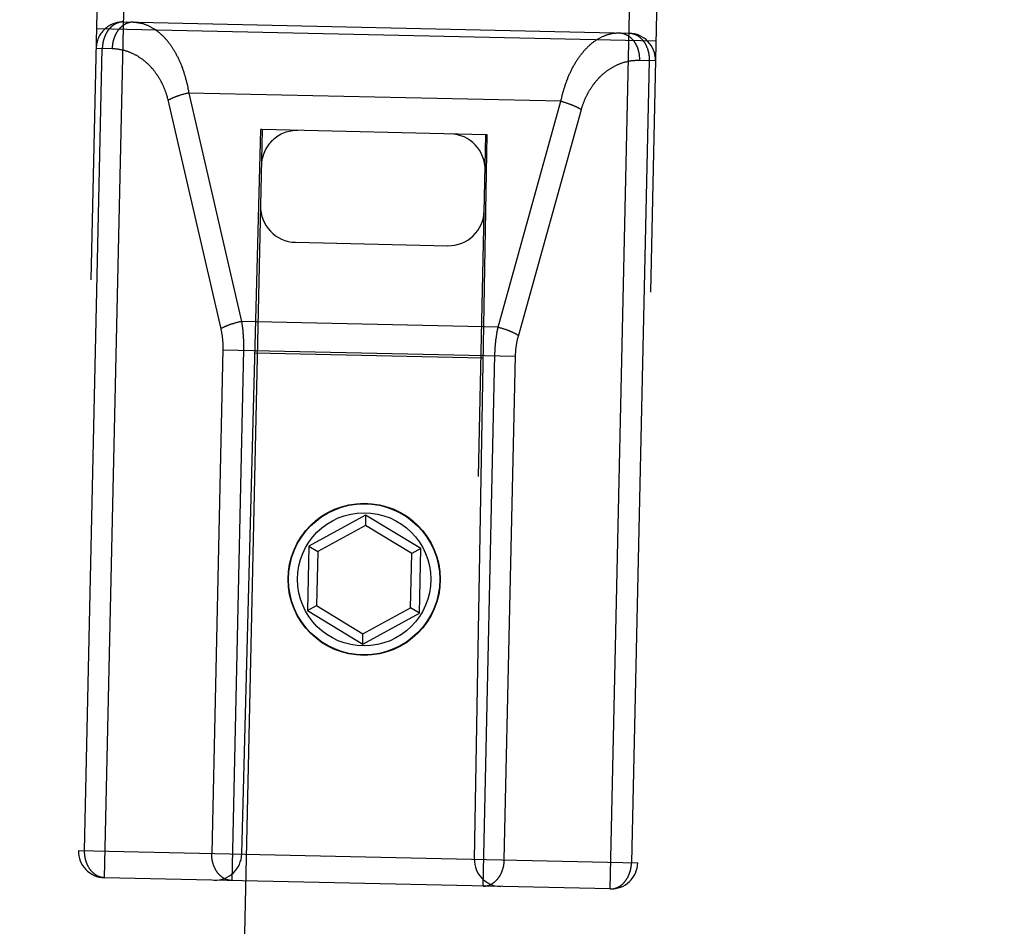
# Model space of a CAD drawing. Header units: inches. Extents: x 0 to 198, y 0 to 128.
# Tile 32 of 102: x 67.66 to 68.76, y 82.27 to 83.28. Entities that reach past the tile are written whole.
import ezdxf

# ---------------------------------------------------------------- set-up
doc = ezdxf.new("R2010")
doc.units = ezdxf.units.IN
doc.header["$LTSCALE"] = 10.872093
doc.header["$MEASUREMENT"] = 0
doc.linetypes.add('HIDDEN', pattern=[0.2, 0.1, -0.1])
doc.layers.get('0').update_dxf_attribs({"linetype": 'CONTINUOUS'})
for name, color, linetype in [('02___PRT_ALL_AXES', 7, 'CONTINUOUS'), ('DEFAULT_2', 8, 'HIDDEN'), ('DIMENSIONS', 7, 'CONTINUOUS')]:
    doc.layers.add(name, color=color, linetype=linetype)
doc.styles.get("Standard").update_dxf_attribs({"font": 'arial.ttf'})
doc.dimstyles.new('DIMSTYLE_1', dxfattribs={"dimtxt": 0.872093, "dimasz": 1.162791, "dimexe": 0.09, "dimexo": 0.07, "dimgap": 0.0375, "dimtad": 0, "dimtih": 1, "dimtoh": 1, "dimzin": 4, "dimdsep": 46, "dimtxsty": 'Standard', "dimblk": '_FILLED', "dimblk1": '_FILLED', "dimblk2": '_FILLED', "dimcen": 0.09, "dimazin": 1, "dimtfac": 1, "dimtofl": 0, "dimtmove": 0, "dimatfit": 3, "dimldrblk": '_FILLED', "dimfxl": 0, "dimtolj": 1, "dimtzin": 4, "dimarcsym": 0})

# ---------------------------------------------------------------- blocks, each defined once
blk = doc.blocks.new('_FILLED')
at = {"color": 0, "linetype": 'ByBlock'}
blk.add_solid([(0, 0), (-1, 0.2), (-1, -0.2)], dxfattribs=at)
blk = doc.blocks.new('*D8')
at = {"layer": 'DIMENSIONS', "color": 2, "linetype": 'Continuous'}
for p, q in [((65.6908, 77.5049), (63.3652, 77.5049)), ((68.8158, 77.5049), (71.1316, 77.5049))]:
    blk.add_line(p, q, dxfattribs=at)
at = {"layer": 'DIMENSIONS', "color": 2, "linetype": 'Continuous', "xscale": 1.1627906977, "yscale": 1.1627906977, "zscale": 1.1627906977}
blk.add_blockref('_FILLED', (65.6908, 77.5049), dxfattribs=at)
at = {"layer": 'DIMENSIONS', "color": 2, "linetype": 'Continuous', "xscale": 1.1627906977, "yscale": 1.1627906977, "zscale": 1.1627906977, "rotation": 180}
blk.add_blockref('_FILLED', (68.8158, 77.5049), dxfattribs=at)
at = {"layer": 'DIMENSIONS', "color": 2, "linetype": 'Continuous', "insert": (71.5677, 77.9409), "char_height": 0.87209, "width": 2.369888, "attachment_point": 1, "line_spacing_factor": 0.9}
blk.add_mtext('3.13', dxfattribs=at)
blk = doc.blocks.new('*D24')
at = {"layer": 'DIMENSIONS', "color": 2, "linetype": 'Continuous'}
for p, q in [((64.2848, 74.5901), (61.9805, 74.5901)), ((65.5348, 74.5901), (67.8604, 74.5901))]:
    blk.add_line(p, q, dxfattribs=at)
at = {"layer": 'DIMENSIONS', "color": 2, "linetype": 'Continuous', "xscale": 1.1627906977, "yscale": 1.1627906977, "zscale": 1.1627906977}
blk.add_blockref('_FILLED', (64.2848, 74.5901), dxfattribs=at)
at = {"layer": 'DIMENSIONS', "color": 2, "linetype": 'Continuous', "xscale": 1.1627906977, "yscale": 1.1627906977, "zscale": 1.1627906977, "rotation": 180}
blk.add_blockref('_FILLED', (65.5348, 74.5901), dxfattribs=at)
at = {"layer": 'DIMENSIONS', "color": 2, "linetype": 'Continuous', "insert": (61.5445, 75.0261), "char_height": 0.87209, "width": 2.369888, "attachment_point": 3, "line_spacing_factor": 0.9}
blk.add_mtext('1.25', dxfattribs=at)

msp = doc.modelspace()

# ---------------------------------------------------------------- linework, layer by layer
at = {"layer": '02___PRT_ALL_AXES', "color": 8, "linetype": 'HIDDEN'}
msp.add_line((67.781, 83.278), (68.3459, 83.2655), dxfattribs=at)
msp.add_circle((68.0498, 82.6549), 0.085, dxfattribs=at)
at = {"layer": 'DEFAULT_2', "color": 8, "linetype": 'HIDDEN'}
for p, q in [((67.7599, 82.3213), (67.7994, 84.1058)), ((68.3247, 82.3088), (68.3642, 84.0933)), ((67.7687, 84.0765), (67.7305, 82.3519)), ((68.3936, 84.0627), (68.3554, 82.3381)), ((67.7509, 83.2707), (68.3757, 83.2569)), ((67.781, 83.278), (68.3459, 83.2655)), ((67.7375, 82.3518), (67.7573, 83.2485)), ((67.7504, 83.2487), (67.7683, 83.2483)), ((68.3683, 83.235), (68.3485, 82.3382)), ((68.3573, 83.2353), (68.3752, 83.2349)), ((67.8444, 83.1961), (67.8436, 83.1959)), ((67.8452, 83.1964), (67.8444, 83.1961)), ((67.846, 83.1966), (67.8452, 83.1964)), ((67.8468, 83.1968), (67.846, 83.1966)), ((67.8477, 83.197), (67.8468, 83.1968)), ((67.8485, 83.1973), (67.8477, 83.197)), ((67.8493, 83.1975), (67.8485, 83.1973)), ((67.8501, 83.1977), (67.8493, 83.1975)), ((67.851, 83.1979), (67.8501, 83.1977)), ((67.8518, 83.1981), (67.851, 83.1979)), ((67.8526, 83.1983), (67.8518, 83.1981)), ((67.8539, 83.1985), (67.9128, 82.9432)), ((68.2696, 83.1893), (67.8539, 83.1985)), ((67.8305, 83.191), (67.8896, 82.9349)), ((68.1994, 82.9368), (68.2696, 83.1893)), ((68.2696, 83.1893), (68.2704, 83.1891)), ((68.2704, 83.1891), (68.2713, 83.1889)), ((68.2713, 83.1889), (68.2721, 83.1887)), ((68.2721, 83.1887), (68.2729, 83.1884)), ((68.2729, 83.1884), (68.2737, 83.1882)), ((68.2737, 83.1882), (68.2746, 83.188)), ((68.2746, 83.188), (68.2754, 83.1877)), ((68.2754, 83.1877), (68.2762, 83.1874)), ((68.2762, 83.1874), (68.277, 83.1872)), ((68.277, 83.1872), (68.2778, 83.1869)), ((68.2778, 83.1869), (68.2786, 83.1866)), ((68.2221, 82.9268), (68.2925, 83.1801)), ((67.9359, 83.1576), (67.6869, 71.9058)), ((67.913, 82.3479), (67.9344, 83.1576)), ((67.9359, 83.1576), (67.9344, 83.1576)), ((68.1859, 83.152), (67.9359, 83.1576)), ((67.9368, 71.9003), (68.1859, 83.152)), ((68.1729, 82.3421), (68.1874, 83.152)), ((68.1874, 83.152), (68.1859, 83.152)), ((67.9731, 83.0317), (68.1431, 83.0279)), ((67.9034, 82.9407), (67.9026, 82.9405)), ((67.9042, 82.941), (67.9034, 82.9407)), ((67.905, 82.9412), (67.9042, 82.941)), ((67.9058, 82.9414), (67.905, 82.9412)), ((67.9066, 82.9417), (67.9058, 82.9414)), ((67.9074, 82.9419), (67.9066, 82.9417)), ((67.9083, 82.9421), (67.9074, 82.9419)), ((67.9091, 82.9423), (67.9083, 82.9421)), ((67.9099, 82.9425), (67.9091, 82.9423)), ((67.9107, 82.9427), (67.9099, 82.9425)), ((67.9116, 82.9429), (67.9107, 82.9427)), ((68.1994, 82.9368), (67.9128, 82.9432)), ((68.1994, 82.9368), (68.2003, 82.9366)), ((68.2003, 82.9366), (68.2011, 82.9364)), ((68.2011, 82.9364), (68.2019, 82.9362)), ((68.2019, 82.9362), (68.2027, 82.9359)), ((68.2027, 82.9359), (68.2036, 82.9357)), ((68.2036, 82.9357), (68.2044, 82.9354)), ((68.2044, 82.9354), (68.2052, 82.9352)), ((68.2052, 82.9352), (68.206, 82.9349)), ((68.206, 82.9349), (68.2068, 82.9347)), ((68.2068, 82.9347), (68.2076, 82.9344)), ((68.2076, 82.9344), (68.2084, 82.9341)), ((67.892, 82.9122), (67.8795, 82.3486)), ((67.892, 82.9115), (68.2189, 82.9042)), ((67.915, 82.912), (67.9019, 82.3181)), ((68.1829, 82.902), (67.9278, 82.9077)), ((68.0514, 82.7268), (67.9881, 82.6921)), ((68.0514, 82.7268), (68.0512, 82.7152)), ((68.1131, 82.6893), (68.0514, 82.7268)), ((68.0512, 82.7152), (67.998, 82.6861)), ((68.103, 82.6838), (68.0512, 82.7152)), ((67.9881, 82.6921), (67.9865, 82.6199)), ((67.9881, 82.6921), (67.998, 82.6861)), ((68.1131, 82.6893), (68.103, 82.6838)), ((68.1115, 82.6172), (68.1131, 82.6893)), ((67.998, 82.6861), (67.9967, 82.6255)), ((68.1016, 82.6231), (68.103, 82.6838)), ((67.9865, 82.6199), (67.9967, 82.6255)), ((67.9967, 82.6255), (68.0485, 82.594)), ((68.0485, 82.594), (68.1016, 82.6231)), ((68.1115, 82.6172), (68.1016, 82.6231)), ((67.9865, 82.6199), (68.0482, 82.5825)), ((68.0482, 82.5825), (68.1115, 82.6172)), ((68.0482, 82.5825), (68.0485, 82.594)), ((67.7305, 82.3519), (68.3554, 82.3381)), ((68.3247, 82.3088), (67.7599, 82.3213))]:
    msp.add_line(p, q, dxfattribs=at)
for points in [[(67.781, 83.278), (67.7807, 83.278), (67.7804, 83.278), (67.7801, 83.278), (67.7798, 83.278), (67.7795, 83.278), (67.7791, 83.278), (67.7788, 83.2779), (67.7785, 83.2779), (67.7782, 83.2779), (67.7778, 83.2778), (67.7775, 83.2777), (67.7772, 83.2777), (67.7769, 83.2776), (67.7766, 83.2776), (67.7762, 83.2775), (67.7759, 83.2774), (67.7756, 83.2773), (67.7753, 83.2772), (67.775, 83.2771), (67.7747, 83.277), (67.7743, 83.2769), (67.774, 83.2768), (67.7737, 83.2766), (67.7734, 83.2765), (67.7731, 83.2764), (67.7728, 83.2762), (67.7725, 83.2761), (67.7722, 83.2759), (67.7719, 83.2758), (67.7716, 83.2756), (67.7713, 83.2755), (67.771, 83.2753), (67.7707, 83.2751), (67.7704, 83.2749), (67.7701, 83.2747), (67.7698, 83.2745), (67.7695, 83.2743), (67.7693, 83.2741), (67.769, 83.2739), (67.7687, 83.2737), (67.7684, 83.2735), (67.7681, 83.2733), (67.7679, 83.273), (67.7676, 83.2728), (67.7673, 83.2726), (67.7671, 83.2723), (67.7668, 83.2721), (67.7665, 83.2718), (67.7663, 83.2716), (67.766, 83.2713), (67.7658, 83.271), (67.7655, 83.2707), (67.7653, 83.2705), (67.765, 83.2702), (67.7648, 83.2699), (67.7646, 83.2696), (67.7643, 83.2693), (67.7641, 83.269), (67.7639, 83.2687), (67.7636, 83.2684), (67.7634, 83.2681), (67.7632, 83.2678), (67.763, 83.2675), (67.7628, 83.2671), (67.7626, 83.2668), (67.7624, 83.2665), (67.7622, 83.2662), (67.762, 83.2658), (67.7618, 83.2655), (67.7616, 83.2651), (67.7614, 83.2648), (67.7612, 83.2644), (67.761, 83.2641), (67.7609, 83.2637), (67.7607, 83.2634), (67.7605, 83.263), (67.7604, 83.2626), (67.7602, 83.2623), (67.76, 83.2619), (67.7599, 83.2615), (67.7597, 83.2611), (67.7596, 83.2608), (67.7595, 83.2604), (67.7593, 83.26), (67.7592, 83.2596), (67.7591, 83.2592), (67.759, 83.2588), (67.7588, 83.2584), (67.7587, 83.258), (67.7586, 83.2576), (67.7585, 83.2572), (67.7584, 83.2568), (67.7583, 83.2564), (67.7582, 83.256), (67.7581, 83.2556), (67.758, 83.2552), (67.758, 83.2548), (67.7579, 83.2544), (67.7578, 83.254), (67.7578, 83.2536), (67.7577, 83.2531), (67.7576, 83.2527), (67.7576, 83.2523), (67.7575, 83.2519), (67.7575, 83.2515), (67.7575, 83.2511), (67.7574, 83.2506), (67.7574, 83.2502), (67.7574, 83.2498), (67.7573, 83.2494), (67.7573, 83.249), (67.7573, 83.2485)], [(67.792, 83.2778), (67.7917, 83.2778), (67.7913, 83.2778), (67.791, 83.2778), (67.7907, 83.2778), (67.7904, 83.2777), (67.79, 83.2777), (67.7897, 83.2777), (67.7894, 83.2776), (67.789, 83.2776), (67.7887, 83.2775), (67.7884, 83.2775), (67.7881, 83.2774), (67.7877, 83.2774), (67.7874, 83.2773), (67.7871, 83.2772), (67.7868, 83.2771), (67.7864, 83.277), (67.7861, 83.2769), (67.7858, 83.2768), (67.7855, 83.2767), (67.7852, 83.2766), (67.7848, 83.2765), (67.7845, 83.2763), (67.7842, 83.2762), (67.7839, 83.2761), (67.7836, 83.2759), (67.7833, 83.2758), (67.783, 83.2756), (67.7827, 83.2754), (67.7824, 83.2753), (67.7821, 83.2751), (67.7818, 83.2749), (67.7815, 83.2747), (67.7812, 83.2745), (67.7809, 83.2744), (67.7806, 83.2742), (67.7803, 83.2739), (67.78, 83.2737), (67.7797, 83.2735), (67.7794, 83.2733), (67.7792, 83.2731), (67.7789, 83.2728), (67.7786, 83.2726), (67.7783, 83.2723), (67.7781, 83.2721), (67.7778, 83.2718), (67.7775, 83.2716), (67.7773, 83.2713), (67.777, 83.2711), (67.7767, 83.2708), (67.7765, 83.2705), (67.7762, 83.2702), (67.776, 83.2699), (67.7757, 83.2696), (67.7755, 83.2694), (67.7753, 83.2691), (67.775, 83.2687), (67.7748, 83.2684), (67.7746, 83.2681), (67.7743, 83.2678), (67.7741, 83.2675), (67.7739, 83.2672), (67.7737, 83.2668), (67.7735, 83.2665), (67.7733, 83.2662), (67.7731, 83.2658), (67.7729, 83.2655), (67.7727, 83.2651), (67.7725, 83.2648), (67.7723, 83.2644), (67.7721, 83.2641), (67.7719, 83.2637), (67.7718, 83.2633), (67.7716, 83.263), (67.7714, 83.2626), (67.7713, 83.2622), (67.7711, 83.2619), (67.7709, 83.2615), (67.7708, 83.2611), (67.7706, 83.2607), (67.7705, 83.2603), (67.7704, 83.2599), (67.7702, 83.2595), (67.7701, 83.2591), (67.77, 83.2587), (67.7698, 83.2583), (67.7697, 83.2579), (67.7696, 83.2575), (67.7695, 83.2571), (67.7694, 83.2567), (67.7693, 83.2563), (67.7692, 83.2559), (67.7691, 83.2555), (67.769, 83.2551), (67.7689, 83.2547), (67.7689, 83.2542), (67.7688, 83.2538), (67.7687, 83.2534), (67.7687, 83.253), (67.7686, 83.2526), (67.7686, 83.2521), (67.7685, 83.2517), (67.7685, 83.2513), (67.7684, 83.2509), (67.7684, 83.2504), (67.7684, 83.25), (67.7683, 83.2496), (67.7683, 83.2492), (67.7683, 83.2487), (67.7683, 83.2483)], [(67.792, 83.2778), (67.7927, 83.2778), (67.7935, 83.2777), (67.7942, 83.2777), (67.7949, 83.2776), (67.7956, 83.2775), (67.7963, 83.2774), (67.7971, 83.2773), (67.7978, 83.2772), (67.7985, 83.2771), (67.7992, 83.277), (67.7999, 83.2768), (67.8007, 83.2766), (67.8014, 83.2765), (67.8021, 83.2763), (67.8028, 83.2761), (67.8035, 83.2759), (67.8042, 83.2756), (67.8049, 83.2754), (67.8056, 83.2751), (67.8063, 83.2749), (67.807, 83.2746), (67.8077, 83.2743), (67.8084, 83.274), (67.8091, 83.2737), (67.8097, 83.2734), (67.8104, 83.273), (67.8111, 83.2727), (67.8118, 83.2723), (67.8124, 83.2719), (67.8131, 83.2716), (67.8138, 83.2712), (67.8144, 83.2707), (67.8151, 83.2703), (67.8158, 83.2699), (67.8164, 83.2695), (67.817, 83.269), (67.8177, 83.2685), (67.8183, 83.2681), (67.819, 83.2676), (67.8196, 83.2671), (67.8202, 83.2666), (67.8208, 83.2661), (67.8214, 83.2655), (67.8221, 83.265), (67.8227, 83.2645), (67.8233, 83.2639), (67.8239, 83.2633), (67.8245, 83.2628), (67.8251, 83.2622), (67.8256, 83.2616), (67.8262, 83.261), (67.8268, 83.2604), (67.8274, 83.2598), (67.8279, 83.2591), (67.8285, 83.2585), (67.829, 83.2579), (67.8296, 83.2572), (67.8301, 83.2565), (67.8307, 83.2559), (67.8312, 83.2552), (67.8317, 83.2545), (67.8322, 83.2538), (67.8328, 83.2531), (67.8333, 83.2524), (67.8338, 83.2517), (67.8343, 83.251), (67.8348, 83.2502), (67.8353, 83.2495), (67.8357, 83.2488), (67.8362, 83.248), (67.8367, 83.2472), (67.8372, 83.2465), (67.8376, 83.2457), (67.8381, 83.2449), (67.8385, 83.2442), (67.839, 83.2434), (67.8394, 83.2426), (67.8399, 83.2418), (67.8403, 83.241), (67.8407, 83.2402), (67.8411, 83.2393), (67.8415, 83.2385), (67.8419, 83.2377), (67.8423, 83.2369), (67.8427, 83.236), (67.8431, 83.2352), (67.8435, 83.2343), (67.8439, 83.2335), (67.8442, 83.2326), (67.8446, 83.2318), (67.845, 83.2309), (67.8453, 83.23), (67.8457, 83.2292), (67.846, 83.2283), (67.8463, 83.2274), (67.8467, 83.2265), (67.847, 83.2256), (67.8473, 83.2247), (67.8476, 83.2238), (67.8479, 83.2229), (67.8482, 83.222), (67.8485, 83.2211), (67.8488, 83.2202), (67.8491, 83.2193), (67.8494, 83.2184), (67.8496, 83.2175), (67.8499, 83.2165), (67.8502, 83.2156), (67.8504, 83.2147), (67.8507, 83.2138), (67.8509, 83.2128), (67.8511, 83.2119), (67.8514, 83.2109), (67.8516, 83.21), (67.8518, 83.2091), (67.852, 83.2081), (67.8523, 83.2072), (67.8525, 83.2062), (67.8527, 83.2053), (67.8528, 83.2043), (67.853, 83.2034), (67.8532, 83.2024), (67.8534, 83.2014), (67.8536, 83.2005), (67.8537, 83.1995), (67.8539, 83.1985)], [(68.2696, 83.1893), (68.2698, 83.1903), (68.27, 83.1913), (68.2702, 83.1923), (68.2705, 83.1932), (68.2707, 83.1942), (68.2709, 83.1951), (68.2712, 83.1961), (68.2714, 83.1971), (68.2717, 83.198), (68.2719, 83.199), (68.2722, 83.1999), (68.2724, 83.2009), (68.2727, 83.2018), (68.273, 83.2027), (68.2733, 83.2037), (68.2736, 83.2046), (68.2739, 83.2056), (68.2742, 83.2065), (68.2745, 83.2074), (68.2748, 83.2083), (68.2751, 83.2093), (68.2754, 83.2102), (68.2758, 83.2111), (68.2761, 83.212), (68.2764, 83.2129), (68.2768, 83.2138), (68.2772, 83.2147), (68.2775, 83.2156), (68.2779, 83.2165), (68.2782, 83.2174), (68.2786, 83.2183), (68.279, 83.2191), (68.2794, 83.22), (68.2798, 83.2209), (68.2802, 83.2217), (68.2806, 83.2226), (68.281, 83.2235), (68.2814, 83.2243), (68.2819, 83.2252), (68.2823, 83.226), (68.2827, 83.2268), (68.2832, 83.2277), (68.2836, 83.2285), (68.2841, 83.2293), (68.2845, 83.2301), (68.285, 83.2309), (68.2854, 83.2317), (68.2859, 83.2325), (68.2864, 83.2333), (68.2869, 83.2341), (68.2874, 83.2349), (68.2879, 83.2356), (68.2884, 83.2364), (68.2889, 83.2372), (68.2894, 83.2379), (68.2899, 83.2387), (68.2904, 83.2394), (68.291, 83.2401), (68.2915, 83.2408), (68.2921, 83.2415), (68.2926, 83.2423), (68.2932, 83.2429), (68.2937, 83.2436), (68.2943, 83.2443), (68.2948, 83.245), (68.2954, 83.2457), (68.296, 83.2463), (68.2966, 83.247), (68.2972, 83.2476), (68.2978, 83.2482), (68.2984, 83.2488), (68.299, 83.2495), (68.2996, 83.2501), (68.3002, 83.2506), (68.3008, 83.2512), (68.3014, 83.2518), (68.302, 83.2524), (68.3027, 83.2529), (68.3033, 83.2535), (68.3039, 83.254), (68.3046, 83.2545), (68.3052, 83.255), (68.3059, 83.2555), (68.3065, 83.256), (68.3072, 83.2565), (68.3079, 83.257), (68.3085, 83.2574), (68.3092, 83.2579), (68.3099, 83.2583), (68.3105, 83.2587), (68.3112, 83.2591), (68.3119, 83.2595), (68.3126, 83.2599), (68.3133, 83.2603), (68.314, 83.2607), (68.3147, 83.261), (68.3154, 83.2614), (68.3161, 83.2617), (68.3168, 83.262), (68.3175, 83.2623), (68.3182, 83.2626), (68.3189, 83.2629), (68.3196, 83.2632), (68.3203, 83.2634), (68.3211, 83.2637), (68.3218, 83.2639), (68.3225, 83.2641), (68.3232, 83.2643), (68.3239, 83.2645), (68.3247, 83.2647), (68.3254, 83.2648), (68.3261, 83.265), (68.3269, 83.2651), (68.3276, 83.2653), (68.3283, 83.2654), (68.3291, 83.2655), (68.3298, 83.2655), (68.3305, 83.2656), (68.3313, 83.2657), (68.332, 83.2657), (68.3327, 83.2657), (68.3335, 83.2658), (68.3342, 83.2658), (68.3349, 83.2658)], [(68.3349, 83.2658), (68.3353, 83.2658), (68.3356, 83.2657), (68.3359, 83.2657), (68.3363, 83.2657), (68.3366, 83.2656), (68.3369, 83.2656), (68.3372, 83.2656), (68.3376, 83.2655), (68.3379, 83.2654), (68.3382, 83.2654), (68.3385, 83.2653), (68.3389, 83.2652), (68.3392, 83.2652), (68.3395, 83.2651), (68.3398, 83.265), (68.3402, 83.2649), (68.3405, 83.2648), (68.3408, 83.2646), (68.3411, 83.2645), (68.3414, 83.2644), (68.3417, 83.2643), (68.342, 83.2641), (68.3423, 83.264), (68.3427, 83.2638), (68.343, 83.2637), (68.3433, 83.2635), (68.3436, 83.2634), (68.3439, 83.2632), (68.3442, 83.263), (68.3445, 83.2628), (68.3448, 83.2627), (68.3451, 83.2625), (68.3453, 83.2623), (68.3456, 83.2621), (68.3459, 83.2618), (68.3462, 83.2616), (68.3465, 83.2614), (68.3468, 83.2612), (68.347, 83.261), (68.3473, 83.2607), (68.3476, 83.2605), (68.3478, 83.2602), (68.3481, 83.26), (68.3484, 83.2597), (68.3486, 83.2595), (68.3489, 83.2592), (68.3491, 83.2589), (68.3494, 83.2587), (68.3496, 83.2584), (68.3499, 83.2581), (68.3501, 83.2578), (68.3504, 83.2575), (68.3506, 83.2572), (68.3508, 83.2569), (68.3511, 83.2566), (68.3513, 83.2563), (68.3515, 83.256), (68.3517, 83.2557), (68.3519, 83.2554), (68.3521, 83.255), (68.3523, 83.2547), (68.3526, 83.2544), (68.3528, 83.254), (68.3529, 83.2537), (68.3531, 83.2533), (68.3533, 83.253), (68.3535, 83.2526), (68.3537, 83.2523), (68.3539, 83.2519), (68.354, 83.2516), (68.3542, 83.2512), (68.3544, 83.2508), (68.3545, 83.2504), (68.3547, 83.2501), (68.3548, 83.2497), (68.355, 83.2493), (68.3551, 83.2489), (68.3553, 83.2485), (68.3554, 83.2482), (68.3555, 83.2478), (68.3557, 83.2474), (68.3558, 83.247), (68.3559, 83.2466), (68.356, 83.2462), (68.3561, 83.2458), (68.3562, 83.2454), (68.3563, 83.245), (68.3564, 83.2446), (68.3565, 83.2441), (68.3566, 83.2437), (68.3567, 83.2433), (68.3568, 83.2429), (68.3568, 83.2425), (68.3569, 83.2421), (68.357, 83.2416), (68.357, 83.2412), (68.3571, 83.2408), (68.3571, 83.2404), (68.3572, 83.24), (68.3572, 83.2395), (68.3572, 83.2391), (68.3573, 83.2387), (68.3573, 83.2383), (68.3573, 83.2378), (68.3573, 83.2374), (68.3573, 83.237), (68.3573, 83.2365), (68.3574, 83.2361), (68.3573, 83.2357), (68.3573, 83.2353)], [(68.3459, 83.2655), (68.3462, 83.2655), (68.3465, 83.2655), (68.3468, 83.2655), (68.3472, 83.2654), (68.3475, 83.2654), (68.3478, 83.2654), (68.3481, 83.2653), (68.3485, 83.2653), (68.3488, 83.2652), (68.3491, 83.2652), (68.3494, 83.2651), (68.3497, 83.265), (68.35, 83.2649), (68.3504, 83.2649), (68.3507, 83.2648), (68.351, 83.2647), (68.3513, 83.2646), (68.3516, 83.2645), (68.3519, 83.2643), (68.3522, 83.2642), (68.3525, 83.2641), (68.3529, 83.264), (68.3532, 83.2638), (68.3535, 83.2637), (68.3538, 83.2635), (68.3541, 83.2634), (68.3544, 83.2632), (68.3547, 83.2631), (68.355, 83.2629), (68.3552, 83.2627), (68.3555, 83.2625), (68.3558, 83.2623), (68.3561, 83.2622), (68.3564, 83.262), (68.3567, 83.2618), (68.357, 83.2615), (68.3572, 83.2613), (68.3575, 83.2611), (68.3578, 83.2609), (68.3581, 83.2607), (68.3583, 83.2604), (68.3586, 83.2602), (68.3589, 83.26), (68.3591, 83.2597), (68.3594, 83.2595), (68.3596, 83.2592), (68.3599, 83.2589), (68.3601, 83.2587), (68.3604, 83.2584), (68.3606, 83.2581), (68.3609, 83.2578), (68.3611, 83.2576), (68.3613, 83.2573), (68.3616, 83.257), (68.3618, 83.2567), (68.362, 83.2564), (68.3622, 83.2561), (68.3624, 83.2558), (68.3627, 83.2555), (68.3629, 83.2551), (68.3631, 83.2548), (68.3633, 83.2545), (68.3635, 83.2542), (68.3637, 83.2538), (68.3639, 83.2535), (68.3641, 83.2532), (68.3642, 83.2528), (68.3644, 83.2525), (68.3646, 83.2521), (68.3648, 83.2518), (68.3649, 83.2514), (68.3651, 83.2511), (68.3653, 83.2507), (68.3654, 83.2503), (68.3656, 83.25), (68.3657, 83.2496), (68.3659, 83.2492), (68.366, 83.2489), (68.3662, 83.2485), (68.3663, 83.2481), (68.3664, 83.2477), (68.3666, 83.2473), (68.3667, 83.2469), (68.3668, 83.2465), (68.3669, 83.2461), (68.367, 83.2458), (68.3671, 83.2454), (68.3672, 83.245), (68.3673, 83.2446), (68.3674, 83.2442), (68.3675, 83.2438), (68.3676, 83.2433), (68.3677, 83.2429), (68.3677, 83.2425), (68.3678, 83.2421), (68.3679, 83.2417), (68.3679, 83.2413), (68.368, 83.2409), (68.368, 83.2405), (68.3681, 83.2401), (68.3681, 83.2396), (68.3682, 83.2392), (68.3682, 83.2388), (68.3682, 83.2384), (68.3683, 83.238), (68.3683, 83.2375), (68.3683, 83.2371), (68.3683, 83.2367), (68.3683, 83.2363), (68.3683, 83.2359), (68.3683, 83.2354), (68.3683, 83.235)], [(67.7683, 83.2483), (67.769, 83.2483), (67.7697, 83.2482), (67.7705, 83.2482), (67.7712, 83.2482), (67.7719, 83.2481), (67.7726, 83.248), (67.7733, 83.248), (67.7741, 83.2479), (67.7748, 83.2478), (67.7755, 83.2477), (67.7762, 83.2475), (67.7769, 83.2474), (67.7776, 83.2473), (67.7784, 83.2471), (67.7791, 83.247), (67.7798, 83.2468), (67.7805, 83.2467), (67.7812, 83.2465), (67.7819, 83.2463), (67.7826, 83.2461), (67.7833, 83.2459), (67.784, 83.2457), (67.7847, 83.2454), (67.7854, 83.2452), (67.786, 83.245), (67.7867, 83.2447), (67.7874, 83.2445), (67.7881, 83.2442), (67.7888, 83.2439), (67.7894, 83.2436), (67.7901, 83.2433), (67.7908, 83.243), (67.7914, 83.2427), (67.7921, 83.2424), (67.7927, 83.2421), (67.7934, 83.2418), (67.794, 83.2414), (67.7947, 83.2411), (67.7953, 83.2407), (67.7959, 83.2404), (67.7966, 83.24), (67.7972, 83.2396), (67.7978, 83.2392), (67.7984, 83.2388), (67.799, 83.2384), (67.7996, 83.238), (67.8002, 83.2376), (67.8008, 83.2372), (67.8014, 83.2368), (67.802, 83.2363), (67.8026, 83.2359), (67.8032, 83.2354), (67.8037, 83.235), (67.8043, 83.2345), (67.8049, 83.2341), (67.8054, 83.2336), (67.806, 83.2331), (67.8065, 83.2326), (67.8071, 83.2321), (67.8076, 83.2316), (67.8081, 83.2311), (67.8087, 83.2306), (67.8092, 83.2301), (67.8097, 83.2296), (67.8102, 83.2291), (67.8107, 83.2285), (67.8112, 83.228), (67.8117, 83.2275), (67.8122, 83.2269), (67.8127, 83.2264), (67.8132, 83.2258), (67.8136, 83.2253), (67.8141, 83.2247), (67.8146, 83.2241), (67.815, 83.2236), (67.8155, 83.223), (67.8159, 83.2224), (67.8163, 83.2218), (67.8168, 83.2212), (67.8172, 83.2206), (67.8176, 83.22), (67.818, 83.2194), (67.8184, 83.2188), (67.8188, 83.2182), (67.8192, 83.2176), (67.8196, 83.217), (67.82, 83.2164), (67.8204, 83.2158), (67.8208, 83.2151), (67.8211, 83.2145), (67.8215, 83.2139), (67.8219, 83.2132), (67.8222, 83.2126), (67.8226, 83.212), (67.8229, 83.2113), (67.8232, 83.2107), (67.8236, 83.21), (67.8239, 83.2094), (67.8242, 83.2087), (67.8245, 83.2081), (67.8248, 83.2074), (67.8251, 83.2067), (67.8254, 83.2061), (67.8257, 83.2054), (67.826, 83.2047), (67.8263, 83.2041), (67.8265, 83.2034), (67.8268, 83.2027), (67.8271, 83.202), (67.8273, 83.2014), (67.8276, 83.2007), (67.8278, 83.2), (67.8281, 83.1993), (67.8283, 83.1986), (67.8285, 83.198), (67.8287, 83.1973), (67.8289, 83.1966), (67.8292, 83.1959), (67.8294, 83.1952), (67.8296, 83.1945), (67.8297, 83.1938), (67.8299, 83.1931), (67.8301, 83.1924), (67.8303, 83.1917), (67.8305, 83.191)], [(68.2925, 83.1801), (68.2927, 83.1808), (68.2929, 83.1815), (68.2931, 83.1822), (68.2933, 83.1829), (68.2935, 83.1836), (68.2938, 83.1843), (68.294, 83.185), (68.2942, 83.1857), (68.2945, 83.1864), (68.2947, 83.187), (68.295, 83.1877), (68.2952, 83.1884), (68.2955, 83.1891), (68.2958, 83.1898), (68.2961, 83.1905), (68.2964, 83.1912), (68.2966, 83.1918), (68.2969, 83.1925), (68.2972, 83.1932), (68.2975, 83.1938), (68.2979, 83.1945), (68.2982, 83.1952), (68.2985, 83.1958), (68.2988, 83.1965), (68.2992, 83.1972), (68.2995, 83.1978), (68.2999, 83.1985), (68.3002, 83.1991), (68.3006, 83.1998), (68.3009, 83.2004), (68.3013, 83.201), (68.3017, 83.2017), (68.3021, 83.2023), (68.3025, 83.2029), (68.3029, 83.2036), (68.3033, 83.2042), (68.3037, 83.2048), (68.3041, 83.2054), (68.3045, 83.206), (68.3049, 83.2067), (68.3054, 83.2073), (68.3058, 83.2079), (68.3062, 83.2085), (68.3067, 83.209), (68.3071, 83.2096), (68.3076, 83.2102), (68.3081, 83.2108), (68.3085, 83.2114), (68.309, 83.2119), (68.3095, 83.2125), (68.31, 83.2131), (68.3105, 83.2136), (68.311, 83.2142), (68.3115, 83.2147), (68.312, 83.2153), (68.3125, 83.2158), (68.313, 83.2163), (68.3135, 83.2169), (68.3141, 83.2174), (68.3146, 83.2179), (68.3151, 83.2184), (68.3157, 83.2189), (68.3162, 83.2194), (68.3168, 83.2199), (68.3174, 83.2204), (68.3179, 83.2209), (68.3185, 83.2213), (68.3191, 83.2218), (68.3197, 83.2223), (68.3203, 83.2227), (68.3209, 83.2232), (68.3215, 83.2236), (68.3221, 83.224), (68.3227, 83.2245), (68.3233, 83.2249), (68.3239, 83.2253), (68.3245, 83.2257), (68.3251, 83.2261), (68.3258, 83.2265), (68.3264, 83.2269), (68.327, 83.2273), (68.3277, 83.2276), (68.3283, 83.228), (68.329, 83.2283), (68.3296, 83.2287), (68.3303, 83.229), (68.331, 83.2294), (68.3316, 83.2297), (68.3323, 83.23), (68.333, 83.2303), (68.3337, 83.2306), (68.3343, 83.2309), (68.335, 83.2312), (68.3357, 83.2314), (68.3364, 83.2317), (68.3371, 83.2319), (68.3378, 83.2322), (68.3385, 83.2324), (68.3392, 83.2326), (68.3399, 83.2329), (68.3406, 83.2331), (68.3413, 83.2333), (68.342, 83.2335), (68.3428, 83.2336), (68.3435, 83.2338), (68.3442, 83.234), (68.3449, 83.2341), (68.3456, 83.2343), (68.3464, 83.2344), (68.3471, 83.2345), (68.3478, 83.2346), (68.3485, 83.2348), (68.3493, 83.2348), (68.35, 83.2349), (68.3507, 83.235), (68.3515, 83.2351), (68.3522, 83.2351), (68.3529, 83.2352), (68.3537, 83.2352), (68.3544, 83.2352), (68.3551, 83.2353), (68.3559, 83.2353), (68.3566, 83.2353), (68.3573, 83.2353)], [(67.8436, 83.1959), (67.8433, 83.1957), (67.8429, 83.1956), (67.8425, 83.1955), (67.8421, 83.1953), (67.8417, 83.1952), (67.8413, 83.1951), (67.841, 83.1949), (67.8406, 83.1948), (67.8402, 83.1947), (67.8398, 83.1945), (67.8395, 83.1944), (67.8391, 83.1943), (67.8387, 83.1941), (67.8384, 83.194), (67.838, 83.1938), (67.8377, 83.1937), (67.8373, 83.1936), (67.837, 83.1934), (67.8366, 83.1933), (67.8363, 83.1931), (67.836, 83.193), (67.8356, 83.1928), (67.8353, 83.1927), (67.835, 83.1925), (67.8347, 83.1924), (67.8344, 83.1923), (67.834, 83.1921), (67.8337, 83.192), (67.8334, 83.1918), (67.8331, 83.1917), (67.8328, 83.1915), (67.8325, 83.1914), (67.8323, 83.1912), (67.832, 83.1911), (67.8317, 83.1909), (67.8314, 83.1907), (67.8312, 83.1906), (67.8309, 83.1904), (67.8306, 83.1903)], [(67.8539, 83.1985), (67.8535, 83.1985), (67.8526, 83.1983)], [(68.2786, 83.1866), (68.2793, 83.1863), (68.2797, 83.1862), (68.2801, 83.1861), (68.2805, 83.1859), (68.2809, 83.1858), (68.2813, 83.1856), (68.2816, 83.1855), (68.282, 83.1853), (68.2824, 83.1852), (68.2827, 83.185), (68.2831, 83.1849), (68.2835, 83.1847), (68.2838, 83.1846), (68.2842, 83.1844), (68.2845, 83.1843), (68.2849, 83.1841), (68.2852, 83.184), (68.2856, 83.1838), (68.2859, 83.1836), (68.2863, 83.1835), (68.2866, 83.1833), (68.2869, 83.1832), (68.2873, 83.183), (68.2876, 83.1828), (68.2879, 83.1827), (68.2882, 83.1825), (68.2885, 83.1824), (68.2888, 83.1822), (68.2892, 83.182), (68.2895, 83.1819), (68.2898, 83.1817), (68.29, 83.1815), (68.2903, 83.1814), (68.2906, 83.1812), (68.2909, 83.1811), (68.2912, 83.1809), (68.2914, 83.1807), (68.2917, 83.1806), (68.292, 83.1804), (68.2922, 83.1802), (68.2925, 83.1801)], [(67.9026, 82.9405), (67.9022, 82.9404), (67.9018, 82.9402), (67.9014, 82.9401), (67.901, 82.94), (67.9007, 82.9398), (67.9003, 82.9397), (67.8999, 82.9396), (67.8995, 82.9394), (67.8992, 82.9393), (67.8988, 82.9392), (67.8984, 82.939), (67.8981, 82.9389), (67.8977, 82.9388), (67.8973, 82.9386), (67.897, 82.9385), (67.8966, 82.9383), (67.8963, 82.9382), (67.8959, 82.938), (67.8956, 82.9379), (67.8953, 82.9378), (67.8949, 82.9376), (67.8946, 82.9375), (67.8943, 82.9373), (67.8939, 82.9372), (67.8936, 82.937), (67.8933, 82.9369), (67.893, 82.9367), (67.8927, 82.9366), (67.8924, 82.9364), (67.8921, 82.9363), (67.8918, 82.9361), (67.8915, 82.936), (67.8912, 82.9358), (67.8909, 82.9357), (67.8906, 82.9355), (67.8904, 82.9354), (67.8901, 82.9352), (67.8898, 82.9351), (67.8896, 82.9349)], [(67.9128, 82.9432), (67.9124, 82.9431), (67.9116, 82.9429)], [(67.9128, 82.9432), (67.913, 82.9422), (67.9131, 82.9413), (67.9133, 82.9403), (67.9134, 82.9394), (67.9135, 82.9385), (67.9136, 82.9376), (67.9138, 82.9366), (67.9139, 82.9357), (67.914, 82.9348), (67.9141, 82.9338), (67.9142, 82.9329), (67.9143, 82.9319), (67.9144, 82.931), (67.9144, 82.9301), (67.9145, 82.9291), (67.9146, 82.9282), (67.9147, 82.9272), (67.9147, 82.9263), (67.9148, 82.9254), (67.9148, 82.9244), (67.9149, 82.9235), (67.9149, 82.9225), (67.9149, 82.9216), (67.915, 82.9206), (67.915, 82.9197), (67.915, 82.9187), (67.915, 82.9178), (67.9151, 82.9169), (67.9151, 82.9159), (67.9151, 82.9149), (67.9151, 82.9139), (67.9151, 82.9129), (67.915, 82.912)], [(67.8896, 82.9349), (67.8897, 82.9342), (67.8899, 82.9335), (67.89, 82.9329), (67.8902, 82.9322), (67.8903, 82.9315), (67.8904, 82.9308), (67.8905, 82.9301), (67.8907, 82.9295), (67.8908, 82.9288), (67.8909, 82.9281), (67.891, 82.9274), (67.8911, 82.9267), (67.8912, 82.9261), (67.8913, 82.9254), (67.8913, 82.9247), (67.8914, 82.924), (67.8915, 82.9233), (67.8916, 82.9226), (67.8916, 82.9219), (67.8917, 82.9213), (67.8917, 82.9206), (67.8918, 82.9199), (67.8918, 82.9192), (67.8919, 82.9185), (67.8919, 82.9178), (67.8919, 82.9171), (67.8919, 82.9164), (67.892, 82.9158), (67.892, 82.9151), (67.892, 82.9143), (67.892, 82.9136), (67.892, 82.9129), (67.892, 82.9122)], [(68.1827, 82.3119), (68.1958, 82.9057), (68.1959, 82.9067), (68.1959, 82.9076), (68.1959, 82.9086), (68.196, 82.9095), (68.196, 82.9104), (68.1961, 82.9114), (68.1961, 82.9123), (68.1962, 82.9133), (68.1963, 82.9142), (68.1963, 82.9152), (68.1964, 82.9161), (68.1965, 82.917), (68.1966, 82.918), (68.1967, 82.9189), (68.1968, 82.9199), (68.1969, 82.9208), (68.197, 82.9217), (68.1971, 82.9227), (68.1972, 82.9236), (68.1973, 82.9246), (68.1975, 82.9255), (68.1976, 82.9264), (68.1977, 82.9274), (68.1979, 82.9283), (68.198, 82.9292), (68.1982, 82.9301), (68.1983, 82.9311), (68.1985, 82.932), (68.1987, 82.933), (68.1989, 82.9339), (68.199, 82.9349), (68.1992, 82.9359), (68.1994, 82.9368)], [(68.2084, 82.9341), (68.2092, 82.9338), (68.2095, 82.9337), (68.2099, 82.9335), (68.2103, 82.9334), (68.2107, 82.9333), (68.2111, 82.9331), (68.2114, 82.933), (68.2118, 82.9328), (68.2122, 82.9327), (68.2126, 82.9325), (68.2129, 82.9324), (68.2133, 82.9322), (68.2137, 82.9321), (68.214, 82.9319), (68.2144, 82.9317), (68.2147, 82.9316), (68.2151, 82.9314), (68.2154, 82.9313), (68.2157, 82.9311), (68.2161, 82.931), (68.2164, 82.9308), (68.2168, 82.9306), (68.2171, 82.9305), (68.2174, 82.9303), (68.2177, 82.9302), (68.218, 82.93), (68.2184, 82.9298), (68.2187, 82.9297), (68.219, 82.9295), (68.2193, 82.9293), (68.2196, 82.9292), (68.2199, 82.929), (68.2201, 82.9289), (68.2204, 82.9287), (68.2207, 82.9285), (68.221, 82.9284), (68.2213, 82.9282), (68.2215, 82.928), (68.2218, 82.9279), (68.222, 82.9277), (68.2223, 82.9275)], [(68.2064, 82.3414), (68.2189, 82.9049), (68.2189, 82.9056), (68.2189, 82.9063), (68.219, 82.907), (68.219, 82.9077), (68.2191, 82.9084), (68.2191, 82.9091), (68.2192, 82.9098), (68.2192, 82.9104), (68.2193, 82.9111), (68.2193, 82.9118), (68.2194, 82.9125), (68.2195, 82.9132), (68.2196, 82.9139), (68.2197, 82.9145), (68.2198, 82.9152), (68.2199, 82.9159), (68.22, 82.9166), (68.2201, 82.9173), (68.2202, 82.918), (68.2203, 82.9186), (68.2204, 82.9193), (68.2205, 82.92), (68.2207, 82.9207), (68.2208, 82.9213), (68.2209, 82.922), (68.2211, 82.9227), (68.2212, 82.9234), (68.2214, 82.9241), (68.2216, 82.9247), (68.2217, 82.9254), (68.2219, 82.9261), (68.2221, 82.9268)], [(67.7599, 82.3213), (67.7596, 82.3213), (67.7592, 82.3213), (67.7589, 82.3213), (67.7586, 82.3213), (67.7583, 82.3214), (67.758, 82.3214), (67.7576, 82.3214), (67.7573, 82.3215), (67.757, 82.3216), (67.7567, 82.3216), (67.7564, 82.3217), (67.756, 82.3218), (67.7557, 82.3218), (67.7554, 82.3219), (67.7551, 82.322), (67.7548, 82.3221), (67.7545, 82.3222), (67.7542, 82.3223), (67.7538, 82.3224), (67.7535, 82.3226), (67.7532, 82.3227), (67.7529, 82.3228), (67.7526, 82.323), (67.7523, 82.3231), (67.752, 82.3232), (67.7517, 82.3234), (67.7514, 82.3236), (67.7511, 82.3237), (67.7508, 82.3239), (67.7505, 82.3241), (67.7502, 82.3242), (67.75, 82.3244), (67.7497, 82.3246), (67.7494, 82.3248), (67.7491, 82.325), (67.7488, 82.3252), (67.7485, 82.3254), (67.7483, 82.3257), (67.748, 82.3259), (67.7477, 82.3261), (67.7475, 82.3263), (67.7472, 82.3266), (67.7469, 82.3268), (67.7467, 82.3271), (67.7464, 82.3273), (67.7462, 82.3276), (67.7459, 82.3278), (67.7457, 82.3281), (67.7454, 82.3284), (67.7452, 82.3286), (67.7449, 82.3289), (67.7447, 82.3292), (67.7445, 82.3295), (67.7442, 82.3298), (67.744, 82.3301), (67.7438, 82.3304), (67.7435, 82.3307), (67.7433, 82.331), (67.7431, 82.3313), (67.7429, 82.3316), (67.7427, 82.3319), (67.7425, 82.3323), (67.7423, 82.3326), (67.7421, 82.3329), (67.7419, 82.3333), (67.7417, 82.3336), (67.7415, 82.3339), (67.7413, 82.3343), (67.7412, 82.3346), (67.741, 82.335), (67.7408, 82.3353), (67.7407, 82.3357), (67.7405, 82.3361), (67.7403, 82.3364), (67.7402, 82.3368), (67.74, 82.3372), (67.7399, 82.3375), (67.7397, 82.3379), (67.7396, 82.3383), (67.7395, 82.3387), (67.7393, 82.3391), (67.7392, 82.3395), (67.7391, 82.3398), (67.739, 82.3402), (67.7389, 82.3406), (67.7388, 82.341), (67.7386, 82.3414), (67.7385, 82.3418), (67.7385, 82.3422), (67.7384, 82.3426), (67.7383, 82.343), (67.7382, 82.3434), (67.7381, 82.3438), (67.738, 82.3442), (67.738, 82.3447), (67.7379, 82.3451), (67.7378, 82.3455), (67.7378, 82.3459), (67.7377, 82.3463), (67.7377, 82.3467), (67.7376, 82.3471), (67.7376, 82.3476), (67.7376, 82.348), (67.7375, 82.3484), (67.7375, 82.3488), (67.7375, 82.3492), (67.7375, 82.3497), (67.7375, 82.3501), (67.7375, 82.3505), (67.7375, 82.3509), (67.7375, 82.3513), (67.7375, 82.3518)], [(67.9019, 82.3181), (67.9016, 82.3181), (67.9013, 82.3181), (67.901, 82.3182), (67.9006, 82.3182), (67.9003, 82.3182), (67.9, 82.3183), (67.8997, 82.3183), (67.8993, 82.3184), (67.899, 82.3184), (67.8987, 82.3185), (67.8984, 82.3185), (67.8981, 82.3186), (67.8978, 82.3187), (67.8974, 82.3188), (67.8971, 82.3189), (67.8968, 82.319), (67.8965, 82.3191), (67.8962, 82.3192), (67.8959, 82.3193), (67.8956, 82.3194), (67.8953, 82.3195), (67.8949, 82.3197), (67.8946, 82.3198), (67.8943, 82.32), (67.894, 82.3201), (67.8937, 82.3203), (67.8934, 82.3204), (67.8931, 82.3206), (67.8928, 82.3208), (67.8926, 82.3209), (67.8923, 82.3211), (67.892, 82.3213), (67.8917, 82.3215), (67.8914, 82.3217), (67.8911, 82.3219), (67.8908, 82.3221), (67.8906, 82.3223), (67.8903, 82.3225), (67.89, 82.3227), (67.8897, 82.323), (67.8895, 82.3232), (67.8892, 82.3234), (67.889, 82.3237), (67.8887, 82.3239), (67.8884, 82.3242), (67.8882, 82.3244), (67.8879, 82.3247), (67.8877, 82.325), (67.8874, 82.3252), (67.8872, 82.3255), (67.887, 82.3258), (67.8867, 82.3261), (67.8865, 82.3264), (67.8863, 82.3267), (67.886, 82.3269), (67.8858, 82.3272), (67.8856, 82.3276), (67.8854, 82.3279), (67.8851, 82.3282), (67.8849, 82.3285), (67.8847, 82.3288), (67.8845, 82.3291), (67.8843, 82.3295), (67.8841, 82.3298), (67.8839, 82.3301), (67.8837, 82.3305), (67.8836, 82.3308), (67.8834, 82.3312), (67.8832, 82.3315), (67.883, 82.3319), (67.8829, 82.3322), (67.8827, 82.3326), (67.8825, 82.3329), (67.8824, 82.3333), (67.8822, 82.3337), (67.8821, 82.334), (67.8819, 82.3344), (67.8818, 82.3348), (67.8816, 82.3352), (67.8815, 82.3355), (67.8814, 82.3359), (67.8812, 82.3363), (67.8811, 82.3367), (67.881, 82.3371), (67.8809, 82.3375), (67.8808, 82.3379), (67.8807, 82.3383), (67.8806, 82.3387), (67.8805, 82.3391), (67.8804, 82.3395), (67.8803, 82.3399), (67.8802, 82.3403), (67.8801, 82.3407), (67.8801, 82.3411), (67.88, 82.3415), (67.8799, 82.3419), (67.8799, 82.3423), (67.8798, 82.3427), (67.8798, 82.3432), (67.8797, 82.3436), (67.8797, 82.344), (67.8796, 82.3444), (67.8796, 82.3448), (67.8796, 82.3453), (67.8796, 82.3457), (67.8795, 82.3461), (67.8795, 82.3465), (67.8795, 82.3469), (67.8795, 82.3474), (67.8795, 82.3478), (67.8795, 82.3482), (67.8795, 82.3486)], [(68.1827, 82.3119), (68.183, 82.3119), (68.1833, 82.3119), (68.1836, 82.3119), (68.184, 82.3119), (68.1843, 82.3119), (68.1846, 82.312), (68.1849, 82.312), (68.1853, 82.312), (68.1856, 82.3121), (68.1859, 82.3121), (68.1862, 82.3122), (68.1866, 82.3122), (68.1869, 82.3123), (68.1872, 82.3124), (68.1875, 82.3124), (68.1878, 82.3125), (68.1881, 82.3126), (68.1885, 82.3127), (68.1888, 82.3128), (68.1891, 82.3129), (68.1894, 82.313), (68.1897, 82.3132), (68.19, 82.3133), (68.1903, 82.3134), (68.1906, 82.3135), (68.1909, 82.3137), (68.1913, 82.3138), (68.1916, 82.314), (68.1919, 82.3141), (68.1922, 82.3143), (68.1925, 82.3145), (68.1928, 82.3146), (68.193, 82.3148), (68.1933, 82.315), (68.1936, 82.3152), (68.1939, 82.3154), (68.1942, 82.3156), (68.1945, 82.3158), (68.1948, 82.316), (68.1951, 82.3162), (68.1953, 82.3164), (68.1956, 82.3167), (68.1959, 82.3169), (68.1962, 82.3171), (68.1964, 82.3174), (68.1967, 82.3176), (68.1969, 82.3179), (68.1972, 82.3181), (68.1975, 82.3184), (68.1977, 82.3186), (68.198, 82.3189), (68.1982, 82.3192), (68.1985, 82.3195), (68.1987, 82.3197), (68.199, 82.32), (68.1992, 82.3203), (68.1994, 82.3206), (68.1997, 82.3209), (68.1999, 82.3212), (68.2001, 82.3215), (68.2003, 82.3218), (68.2005, 82.3221), (68.2008, 82.3225), (68.201, 82.3228), (68.2012, 82.3231), (68.2014, 82.3234), (68.2016, 82.3238), (68.2018, 82.3241), (68.202, 82.3244), (68.2022, 82.3248), (68.2023, 82.3251), (68.2025, 82.3255), (68.2027, 82.3258), (68.2029, 82.3262), (68.2031, 82.3266), (68.2032, 82.3269), (68.2034, 82.3273), (68.2035, 82.3277), (68.2037, 82.328), (68.2038, 82.3284), (68.204, 82.3288), (68.2041, 82.3292), (68.2043, 82.3295), (68.2044, 82.3299), (68.2045, 82.3303), (68.2047, 82.3307), (68.2048, 82.3311), (68.2049, 82.3315), (68.205, 82.3319), (68.2051, 82.3323), (68.2052, 82.3327), (68.2053, 82.3331), (68.2054, 82.3335), (68.2055, 82.3339), (68.2056, 82.3343), (68.2057, 82.3347), (68.2058, 82.3351), (68.2058, 82.3355), (68.2059, 82.3359), (68.206, 82.3364), (68.206, 82.3368), (68.2061, 82.3372), (68.2062, 82.3376), (68.2062, 82.338), (68.2062, 82.3384), (68.2063, 82.3389), (68.2063, 82.3393), (68.2063, 82.3397), (68.2064, 82.3401), (68.2064, 82.3405), (68.2064, 82.341), (68.2064, 82.3414)], [(68.3247, 82.3088), (68.325, 82.3087), (68.3254, 82.3088), (68.3257, 82.3088), (68.326, 82.3088), (68.3263, 82.3088), (68.3266, 82.3088), (68.327, 82.3088), (68.3273, 82.3089), (68.3276, 82.3089), (68.3279, 82.309), (68.3283, 82.309), (68.3286, 82.3091), (68.3289, 82.3092), (68.3292, 82.3092), (68.3295, 82.3093), (68.3299, 82.3094), (68.3302, 82.3095), (68.3305, 82.3096), (68.3308, 82.3097), (68.3311, 82.3098), (68.3314, 82.3099), (68.3317, 82.31), (68.332, 82.3101), (68.3324, 82.3103), (68.3327, 82.3104), (68.333, 82.3105), (68.3333, 82.3107), (68.3336, 82.3108), (68.3339, 82.311), (68.3342, 82.3111), (68.3345, 82.3113), (68.3348, 82.3115), (68.3351, 82.3117), (68.3354, 82.3119), (68.3357, 82.312), (68.3359, 82.3122), (68.3362, 82.3124), (68.3365, 82.3126), (68.3368, 82.3128), (68.3371, 82.3131), (68.3374, 82.3133), (68.3376, 82.3135), (68.3379, 82.3137), (68.3382, 82.314), (68.3384, 82.3142), (68.3387, 82.3145), (68.339, 82.3147), (68.3392, 82.315), (68.3395, 82.3152), (68.3398, 82.3155), (68.34, 82.3158), (68.3403, 82.316), (68.3405, 82.3163), (68.3407, 82.3166), (68.341, 82.3169), (68.3412, 82.3172), (68.3415, 82.3175), (68.3417, 82.3178), (68.3419, 82.3181), (68.3421, 82.3184), (68.3424, 82.3187), (68.3426, 82.319), (68.3428, 82.3193), (68.343, 82.3196), (68.3432, 82.32), (68.3434, 82.3203), (68.3436, 82.3206), (68.3438, 82.321), (68.344, 82.3213), (68.3442, 82.3216), (68.3444, 82.322), (68.3446, 82.3223), (68.3447, 82.3227), (68.3449, 82.3231), (68.3451, 82.3234), (68.3453, 82.3238), (68.3454, 82.3241), (68.3456, 82.3245), (68.3457, 82.3249), (68.3459, 82.3253), (68.346, 82.3256), (68.3462, 82.326), (68.3463, 82.3264), (68.3464, 82.3268), (68.3466, 82.3272), (68.3467, 82.3276), (68.3468, 82.328), (68.3469, 82.3283), (68.3471, 82.3287), (68.3472, 82.3291), (68.3473, 82.3295), (68.3474, 82.3299), (68.3475, 82.3303), (68.3476, 82.3308), (68.3476, 82.3312), (68.3477, 82.3316), (68.3478, 82.332), (68.3479, 82.3324), (68.348, 82.3328), (68.348, 82.3332), (68.3481, 82.3336), (68.3481, 82.334), (68.3482, 82.3345), (68.3482, 82.3349), (68.3483, 82.3353), (68.3483, 82.3357), (68.3484, 82.3361), (68.3484, 82.3366), (68.3484, 82.337), (68.3484, 82.3374), (68.3484, 82.3378), (68.3485, 82.3382)]]:
    msp.add_lwpolyline(points, dxfattribs=at)
for radius in [0.0845, 0.0745]:
    msp.add_circle((68.0498, 82.6549), radius, dxfattribs=at)
for centre, radius, start, end in [((67.7804, 83.248), 0.03, 88.7321, 178.7321), ((68.3452, 83.2355), 0.03, 358.7321, 88.7321), ((67.975, 83.1167), 0.04, 88.7321, 178.7321), ((68.145, 83.1129), 0.04, 358.7321, 88.7321), ((67.974, 83.0717), 0.04, 178.7321, 268.7321), ((68.144, 83.0679), 0.04, 268.7321, 358.7321), ((67.7605, 82.3512), 0.03, 178.7321, 268.7321), ((67.883, 82.3485), 0.03, 268.7321, 358.7321), ((68.2029, 82.3415), 0.03, 178.7321, 268.7321), ((68.3254, 82.3387), 0.03, 268.7321, 358.7321)]:
    msp.add_arc(centre, radius, start, end, dxfattribs=at)

# ---------------------------------------------------------------- dimensions: what is measured, and where the dimension line sits
at = {"layer": 'DIMENSIONS', "color": 2, "linetype": 'Continuous'}
dim = msp.add_linear_dim(base=(65.5348, 74.5901), p1=(64.2848, 83.192), p2=(65.5348, 57.0322), dimstyle='DIMSTYLE_1', dxfattribs=at)
dim.commit()
dim.dimension.update_dxf_attribs({"geometry": '*D24', "text_midpoint": (60.4005, 74.5852), "dimtype": 160})
dim = msp.add_linear_dim(base=(65.6907865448, 77.5048839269), p1=(68.8157865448, 83.1920286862), p2=(65.6907865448, 83.1120341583), angle=180, dimstyle='DIMSTYLE_1', dxfattribs=at)
dim.commit()
dim.dimension.update_dxf_attribs({"geometry": '*D8', "text_midpoint": (72.7515005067, 77.5000195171), "dimtype": 160})

doc.saveas('drawing.dxf')
